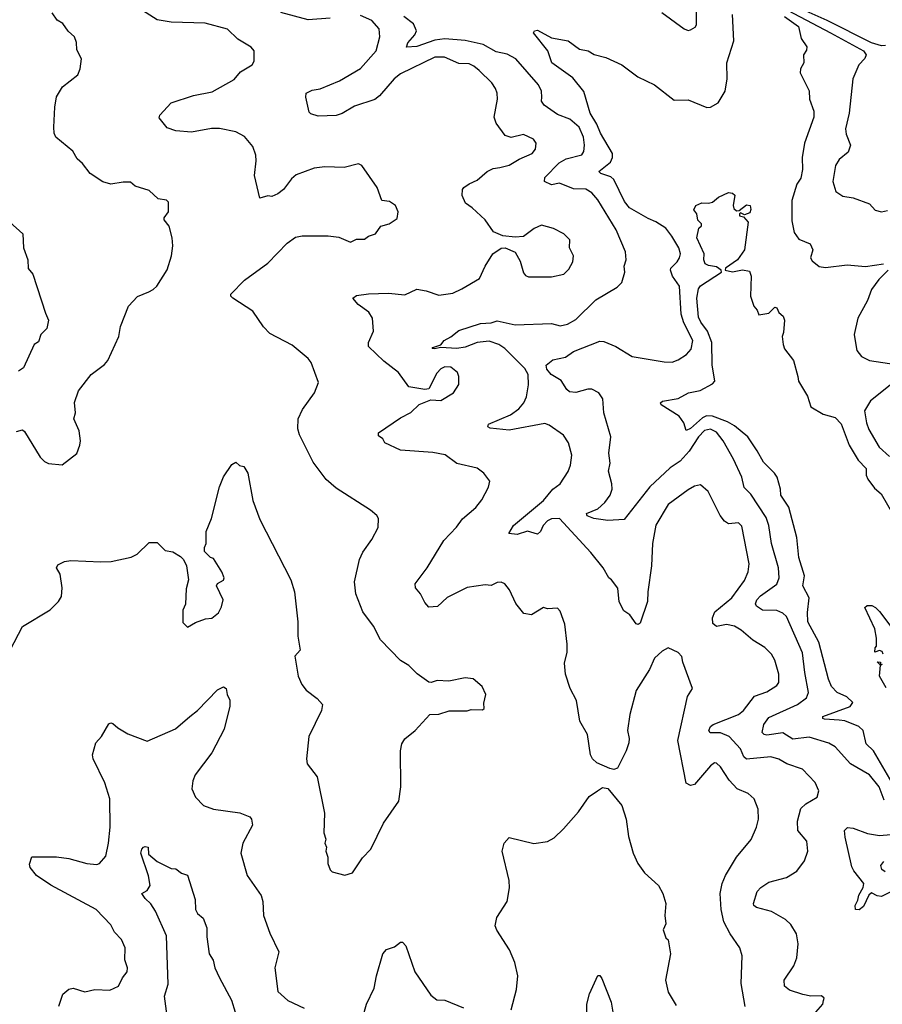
# Model space of a CAD drawing. Extents: x 1245515 to 1420776, y 606314 to 671314.
# Tile 165 of 256: x 1342941 to 1347229, y 630334 to 635230. Entities that reach past the tile are written whole.
import ezdxf

# ---------------------------------------------------------------- set-up
doc = ezdxf.new("R2010")
doc.units = 0

msp = doc.modelspace()

# ---------------------------------------------------------------- linework, layer by layer
at = {"layer": '0CON10XD'}
for points in [[(1346133.8, 635265), (1346245, 635183.8), (1346265, 635176.7), (1346275, 635180), (1346298.3, 635191.7), (1346306.1, 635203.9), (1346306.2, 635305)], [(1346698.5, 635308.5), (1346971.6, 635165), (1347135.5, 635075.5), (1347149.6, 635055), (1347143.1, 635036.9), (1347113.1, 635005), (1347082.9, 634935), (1347065.3, 634765), (1347046.8, 634686.8), (1347050, 634660), (1347071.9, 634605), (1347059.2, 634570.8), (1347014.2, 634535), (1346997.1, 634505), (1346982.9, 634425), (1346998.8, 634375), (1347032.6, 634352.6), (1347085, 634344.5), (1347165, 634313.8), (1347193.3, 634283.3), (1347225, 634273.6), (1347255, 634281.4)], [(1347225, 635098.9), (1347174.9, 635114.9), (1346954.7, 635225), (1346761.5, 635311.5)], [(1342894.3, 632095.7), (1342955, 632212), (1343093.3, 632295), (1343135, 632336.7), (1343148.3, 632361.7), (1343152.5, 632405), (1343142.3, 632472.3), (1343123.8, 632505), (1343130.8, 632519.2), (1343164.2, 632535.8), (1343195, 632540.8), (1343345, 632534), (1343396.4, 632536.4), (1343495, 632556.7), (1343525, 632572.5), (1343585, 632630), (1343625, 632630), (1343665, 632590), (1343703.2, 632583.2), (1343740.3, 632560.3), (1343756.2, 632545), (1343770, 632515), (1343780, 632445), (1343769.3, 632400.7), (1343766.1, 632323.9), (1343753, 632293), (1343751.7, 632231.7), (1343775, 632210), (1343815, 632233.3), (1343865, 632251.2), (1343895.9, 632254.1), (1343929.5, 632280.5), (1343945, 632310), (1343952.9, 632345), (1343918.8, 632415), (1343923.9, 632426.1), (1343955, 632443.3), (1343957.5, 632455), (1343946, 632485), (1343905, 632550), (1343890, 632555), (1343860, 632585), (1343860, 632605), (1343867.5, 632625), (1343868.8, 632685), (1343895, 632750), (1343935, 632907.5), (1343955, 632957.5), (1343995, 633017.5), (1344015, 633030), (1344033.9, 633013.9), (1344055, 633007.5), (1344075.8, 632975.8), (1344099.4, 632839.4), (1344134.3, 632745), (1344288.6, 632445), (1344307.1, 632385), (1344324.3, 632235), (1344324.3, 632165), (1344335.7, 632095), (1344309.2, 632065), (1344326, 631965), (1344343.8, 631925), (1344365, 631896.7), (1344420, 631855), (1344446.7, 631825), (1344441.2, 631795), (1344378.8, 631665), (1344367.1, 631555), (1344370.3, 631530.3), (1344420, 631465), (1344455.8, 631285), (1344453.6, 631186.4), (1344462.5, 631155), (1344457.5, 631135), (1344466, 631115), (1344463.3, 631095), (1344472.5, 631065), (1344472.5, 631035), (1344485, 631002.5), (1344495, 630993.3), (1344557, 630977), (1344595, 630987.5), (1344645, 631062.5), (1344687.5, 631105), (1344750, 631235), (1344826.7, 631345), (1344836.7, 631415), (1344833.9, 631593.9), (1344841.2, 631628.8), (1344855, 631653.3), (1344906.7, 631695), (1344980, 631775), (1345025, 631776.7), (1345076.4, 631793.6), (1345165, 631792.5), (1345185, 631800), (1345241.7, 631798.3), (1345250, 631805), (1345248.3, 631831.7), (1345258.8, 631875), (1345240, 631915), (1345195, 631952.5), (1345155, 631957.5), (1345075, 631941.2), (1345016.4, 631943.6), (1344985.9, 631934.1), (1344975, 631936.2), (1344917, 631977), (1344875, 632018.8), (1344834.3, 632044.3), (1344735, 632146.2), (1344700.8, 632215), (1344647.5, 632285), (1344611.4, 632375), (1344605.8, 632435), (1344630, 632545), (1344647.3, 632582.7), (1344691.2, 632645), (1344723.3, 632705), (1344725, 632750), (1344716.7, 632765), (1344685, 632791.2), (1344515, 632900), (1344465, 632943.8), (1344400.3, 633030.3), (1344332, 633165), (1344324, 633195), (1344326, 633245), (1344347.7, 633292.3), (1344407.5, 633375), (1344426.7, 633425), (1344390, 633525), (1344375.7, 633545.7), (1344355, 633561.2), (1344295, 633611.2), (1344185, 633668.8), (1344153.2, 633703.2), (1344099.7, 633779.7), (1344000, 633845), (1343991.2, 633855), (1343991.2, 633865), (1344058, 633935), (1344175, 634018.8), (1344271.7, 634118.3), (1344312.4, 634147.6), (1344345, 634154.4), (1344475, 634154.4), (1344527.9, 634147.9), (1344585, 634123.3), (1344615, 634138.8), (1344655, 634138.8), (1344675, 634154), (1344710, 634165), (1344737, 634203), (1344777.5, 634215), (1344818.3, 634241.7), (1344823.3, 634275), (1344810, 634305), (1344780, 634325), (1344740.7, 634330.7), (1344717.5, 634395), (1344642.5, 634505), (1344625, 634513.8), (1344555, 634494), (1344458.8, 634498.8), (1344405, 634491.2), (1344315, 634458), (1344292.1, 634437.9), (1344252.5, 634385), (1344225, 634364.3), (1344195, 634351.2), (1344175, 634353.3), (1344135, 634342.5), (1344107.9, 634455), (1344117.5, 634527.5), (1344115.6, 634555.6), (1344099.4, 634599.4), (1344059.2, 634649.2), (1344015, 634672.5), (1343935, 634689.1), (1343895, 634688), (1343795, 634670), (1343717.2, 634677.2), (1343675, 634691.2), (1343635, 634742.5), (1343637.5, 634755), (1343695, 634815.5), (1343805, 634852.5), (1343898.7, 634871.3), (1344008, 634932), (1344039.7, 634970.3), (1344097.5, 635005), (1344106.4, 635023.6), (1344106.7, 635055), (1344106.7, 635075), (1344092.7, 635092.7), (1344025, 635132.5), (1343975, 635183.1), (1343862.5, 635212.5), (1343695, 635217.1), (1343625, 635228.5), (1343551.2, 635275)], [(1342925, 633182.5), (1342955, 633190), (1342965, 633182.5), (1343043.3, 633055), (1343065, 633032.5), (1343085, 633023.3), (1343153, 633017), (1343225, 633072.5), (1343240, 633115), (1343243.8, 633135), (1343237.5, 633185), (1343211.2, 633245), (1343218.8, 633275), (1343213.9, 633326.1), (1343233.8, 633385), (1343296.7, 633465), (1343363.3, 633515), (1343380, 633535), (1343433.3, 633655), (1343442.5, 633705), (1343482.5, 633805), (1343527, 633853), (1343583, 633877), (1343605, 633887.5), (1343622.5, 633905), (1343673.6, 633986.4), (1343696.2, 634055), (1343703.3, 634105), (1343700, 634145), (1343685, 634202.5), (1343658.8, 634235), (1343658.8, 634245), (1343681.2, 634275), (1343681.7, 634321.7), (1343671.7, 634331.7), (1343629.3, 634339.3), (1343585, 634381.2), (1343515, 634402.5), (1343491.7, 634421.7), (1343455, 634422.5), (1343395, 634411.2), (1343355, 634423.8), (1343291.2, 634465), (1343254.2, 634514.2), (1343227.7, 634537.7), (1343205, 634576.2), (1343121.2, 634645), (1343112.5, 634665), (1343110.8, 634695), (1343115.6, 634795), (1343124.6, 634845.4), (1343154.3, 634895.7), (1343230, 634955), (1343241.2, 634985), (1343248.8, 635035), (1343225, 635080), (1343223.6, 635116.4), (1343213.8, 635145), (1343181.9, 635171.9), (1343155, 635210), (1343127.3, 635227.3), (1343103.2, 635263.2)], [(1344485, 635237.6), (1344375, 635229.2), (1344240, 635265)], [(1345066.7, 632356.7), (1345018.3, 632311.7), (1344975, 632308.8), (1344955, 632331.2), (1344934.3, 632375), (1344908.6, 632405), (1344907.5, 632425), (1344966.7, 632505), (1345049.8, 632640.2), (1345113.4, 632706.6), (1345142.8, 632747.2), (1345208, 632805), (1345238, 632842), (1345271.4, 632905), (1345278, 632935), (1345248.8, 632975), (1345215, 633000), (1345115, 633022.9), (1345056.4, 633066.4), (1344995, 633077.8), (1344835, 633088.6), (1344756.1, 633126.1), (1344746.2, 633146.2), (1344725, 633160), (1344724.1, 633175.9), (1344835, 633250.6), (1344885, 633276.7), (1344926.4, 633316.4), (1344985, 633338.8), (1345035, 633335.6), (1345098, 633375), (1345124.3, 633415.7), (1345124.3, 633455), (1345117.1, 633475), (1345085, 633501.2), (1345055, 633503.6), (1345035, 633493.1), (1345015, 633471.4), (1344975.8, 633394.2), (1344955, 633391.4), (1344875, 633404.4), (1344825, 633475.5), (1344751.3, 633531.3), (1344675.6, 633605), (1344674.5, 633625), (1344699.8, 633680.2), (1344694.5, 633745), (1344676.7, 633775), (1344623.3, 633813.3), (1344596.7, 633845), (1344615, 633858.1), (1344675, 633866.9), (1344775, 633869.5), (1344855, 633862.2), (1344915, 633889.4), (1344961.7, 633881.7), (1345025, 633860), (1345095, 633870), (1345138.7, 633891.3), (1345227, 633943), (1345255.8, 634004.2), (1345294, 634065), (1345335, 634094), (1345355, 634096), (1345405, 634073.8), (1345428.3, 634028.3), (1345445, 633971.2), (1345455, 633958), (1345471.3, 633951.3), (1345585, 633950.5), (1345645.4, 633964.6), (1345670.3, 633989.7), (1345691.2, 634025), (1345693.8, 634055), (1345673.8, 634095), (1345676, 634135), (1345645.5, 634165.5), (1345595, 634190.8), (1345535, 634208.6), (1345498.3, 634191.7), (1345445, 634151.8), (1345405, 634148.5), (1345343.3, 634155), (1345296.2, 634175), (1345255, 634233.8), (1345190.8, 634295), (1345157.7, 634317.7), (1345140.6, 634355), (1345142, 634385), (1345148.8, 634395), (1345175, 634414.2), (1345215, 634431.4), (1345265.4, 634474.6), (1345295, 634490), (1345327.5, 634495), (1345375, 634505.8), (1345423.5, 634536.5), (1345488, 634565), (1345505, 634586.7), (1345509.2, 634615), (1345495.5, 634635.5), (1345445, 634658.6), (1345384.4, 634644.4), (1345355, 634654), (1345310.6, 634715), (1345300, 634745), (1345316.7, 634835), (1345315.5, 634865), (1345306.9, 634886.9), (1345288.6, 634915), (1345225, 634976.7), (1345198.9, 634998.9), (1345175, 635009.5), (1345125, 635011.2), (1345053.7, 635043.6), (1345005, 635042.9), (1344835, 634961.1), (1344802.9, 634935), (1344729.5, 634850.5), (1344706.7, 634833.2), (1344605, 634800.4), (1344545, 634763.1), (1344515, 634753.1), (1344425, 634750.5), (1344388.3, 634761.7), (1344380, 634770), (1344363.1, 634845), (1344365.6, 634865), (1344395, 634879.7), (1344435, 634885.3), (1344530.8, 634925), (1344635, 634987.8), (1344713.3, 635075), (1344732.1, 635145), (1344728.2, 635185), (1344692.5, 635225), (1344635, 635250.7)], [(1346898.8, 630295), (1346933.3, 630335), (1346937, 630353), (1346940, 630365), (1346926.4, 630376.4), (1346874.3, 630374.3), (1346835, 630383.1), (1346768, 630405), (1346743.3, 630425), (1346741.4, 630455), (1346789.5, 630525), (1346804.5, 630565), (1346811.5, 630635), (1346802.2, 630685), (1346775, 630730.8), (1346747.5, 630755), (1346679.2, 630795), (1346604, 630815), (1346591.4, 630825), (1346589.4, 630835), (1346606.7, 630895), (1346624.7, 630915.3), (1346665, 630942.1), (1346753.8, 630965), (1346805, 630995.8), (1346842, 631048), (1346859.4, 631095), (1346854.4, 631145), (1346808.6, 631198.6), (1346807.1, 631245), (1346825, 631307.1), (1346848.6, 631331.4), (1346905.5, 631364.5), (1346914, 631395), (1346895, 631436.7), (1346832.8, 631502.8), (1346755, 631530.4), (1346715, 631553.1), (1346675, 631564.1), (1346555, 631552.3), (1346540.8, 631565), (1346523.8, 631605), (1346468.8, 631665), (1346425, 631684), (1346373.8, 631683.8), (1346366.9, 631695), (1346374.5, 631715), (1346389.2, 631725), (1346514.8, 631775.2), (1346538.8, 631795), (1346593.8, 631866.2), (1346655, 631888.1), (1346705, 631920), (1346715.6, 631935), (1346715.6, 631975), (1346695.4, 632045), (1346678.9, 632075), (1346645, 632107.5), (1346585, 632144.4), (1346527.8, 632195), (1346494.3, 632215), (1346455, 632222.1), (1346405, 632212.1), (1346386.8, 632226.8), (1346385.4, 632255), (1346397.5, 632285), (1346480.8, 632355), (1346545, 632441.4), (1346563.2, 632485), (1346566.9, 632525), (1346531.8, 632711.8), (1346515, 632728.1), (1346465, 632723.8), (1346445, 632736.7), (1346423.5, 632765), (1346363.6, 632883.6), (1346325, 632917.5), (1346295, 632910.6), (1346265, 632892.2), (1346165, 632818.6), (1346103.8, 632716.2), (1346087.5, 632625), (1346082.4, 632515), (1346062.9, 632385), (1346062.3, 632337.7), (1346025, 632230), (1346015, 632221.9), (1346005, 632225.8), (1345975, 632271.2), (1345945, 632290), (1345922, 632335), (1345913.9, 632403.9), (1345882.5, 632445), (1345870, 632455), (1345842, 632505), (1345780.9, 632580.9), (1345625, 632749.3), (1345585, 632747.5), (1345565, 632738.2), (1345544, 632715), (1345530.9, 632685), (1345515, 632672.5), (1345465, 632686.4), (1345415, 632670), (1345373.3, 632675), (1345395.5, 632714.5), (1345545, 632839.1), (1345591.1, 632895), (1345628.7, 632921.3), (1345667.4, 632982.6), (1345680, 633015), (1345685.5, 633065), (1345668.8, 633125), (1345645, 633164.3), (1345573.9, 633213.9), (1345551.2, 633221.2), (1345375, 633189.1), (1345280.6, 633199.4), (1345269.2, 633205), (1345272.1, 633217.9), (1345380.9, 633265), (1345423.3, 633295), (1345447.5, 633325), (1345460.8, 633355), (1345469.7, 633415), (1345468.2, 633465), (1345451.6, 633495), (1345353.2, 633595), (1345322.5, 633615), (1345275, 633632), (1345215.7, 633625), (1345155, 633601.7), (1345115, 633594.3), (1345035, 633600), (1345002.5, 633592.5), (1344991.2, 633595), (1344995, 633600), (1345035, 633612.5), (1345051.2, 633635), (1345085, 633653.1), (1345124.3, 633685), (1345231.6, 633718.4), (1345285, 633722.4), (1345315, 633732.1), (1345405, 633713.3), (1345585, 633718.5), (1345627.5, 633707.5), (1345665, 633715.4), (1345705, 633739.4), (1345805, 633837.1), (1345910.5, 633899.5), (1345935, 633923.3), (1345949.2, 633975), (1345945.8, 634005), (1345955.6, 634035), (1345953.1, 634075), (1345906.2, 634185), (1345814.7, 634334.7), (1345785, 634368.5), (1345755, 634387.1), (1345695, 634388.5), (1345625, 634416.2), (1345585, 634408.8), (1345550, 634425), (1345551.9, 634445), (1345622.2, 634517.8), (1345657.8, 634537.8), (1345735, 634558.1), (1345746.2, 634575), (1345749.1, 634605), (1345744.6, 634645), (1345722.7, 634695), (1345675.7, 634735), (1345615, 634758.2), (1345548.6, 634805), (1345535.5, 634825), (1345536.8, 634845), (1345534.6, 634875), (1345519.6, 634905), (1345406.9, 635035), (1345365, 635058.6), (1345309.4, 635069.4), (1345245.6, 635105.6), (1345155, 635126.3), (1345055, 635134.1), (1345005, 635128.5), (1344915, 635096), (1344863.8, 635093.8), (1344870.8, 635115), (1344905.3, 635154.7), (1344914.5, 635175), (1344898.4, 635208.4), (1344850, 635245)], [(1347239, 631349), (1347213.4, 631415), (1347165, 631475.4), (1347070.5, 631530.5), (1346995, 631613.5), (1346962.7, 631632.7), (1346865, 631662.7), (1346785, 631652.5), (1346734.7, 631684.7), (1346655, 631672.5), (1346642, 631675), (1346632.2, 631685), (1346639.6, 631725), (1346665, 631760.9), (1346807.5, 631825), (1346851.7, 631858.3), (1346862, 631885), (1346843.9, 631983.9), (1346832.3, 632082.3), (1346752.4, 632262.4), (1346735, 632279.5), (1346705, 632292.3), (1346634.3, 632294.3), (1346603.5, 632313.5), (1346598.5, 632325), (1346605.4, 632345), (1346623.8, 632365), (1346705, 632423.6), (1346717.2, 632455), (1346713.4, 632505), (1346678.4, 632625), (1346664.7, 632714.7), (1346651.3, 632755), (1346575, 632870.5), (1346543.3, 632903.3), (1346530.4, 632955), (1346488.8, 633045), (1346438.7, 633135), (1346405, 633178.4), (1346375, 633193), (1346345, 633186.5), (1346315.2, 633155), (1346269.5, 633085), (1346225, 633034.1), (1346175, 633001.1), (1346073, 632907), (1345946.2, 632743.8), (1345865, 632739.2), (1345795, 632750), (1345762.4, 632762.4), (1345758.8, 632775), (1345815, 632797.8), (1345850.1, 632829.9), (1345876.2, 632865), (1345886.1, 632895), (1345885, 632922.5), (1345868.1, 632985), (1345876.9, 633025), (1345869.1, 633075), (1345880.4, 633155), (1345844.5, 633275), (1345840.4, 633345), (1345820, 633375), (1345785, 633392), (1345765, 633393.2), (1345705, 633376.7), (1345675, 633379.2), (1345660.9, 633390.9), (1345633.3, 633435), (1345582.7, 633465), (1345561.3, 633491.3), (1345557.9, 633512.1), (1345591.5, 633538.5), (1345655, 633552.5), (1345695, 633579.1), (1345825, 633631.1), (1345845, 633629.4), (1345905, 633604.4), (1345985.6, 633555.6), (1346145, 633527.7), (1346185, 633527.3), (1346215, 633537.8), (1346256, 633565), (1346279.3, 633590.7), (1346287.8, 633635), (1346242.1, 633722.1), (1346229.7, 633765), (1346221.8, 633905), (1346186.2, 633955), (1346176.4, 633985), (1346178.5, 633995), (1346209.2, 634025), (1346220.8, 634045), (1346225.7, 634065), (1346217.5, 634095), (1346183.6, 634153.6), (1346152.4, 634192.4), (1346104.3, 634225), (1346065, 634240.8), (1345972.1, 634295), (1345947, 634325), (1345894.7, 634435), (1345879, 634449), (1345830, 634465), (1345820.6, 634475), (1345878.8, 634521.2), (1345888.7, 634545), (1345887.3, 634565), (1345827.8, 634665), (1345811, 634711), (1345777.5, 634765), (1345745, 634872.9), (1345691.3, 634941.3), (1345587.1, 635015), (1345567.1, 635075), (1345496.2, 635165), (1345500, 635175), (1345515, 635178), (1345585, 635140), (1345667.5, 635125), (1345723.7, 635083.7), (1345766.7, 635075), (1345796.9, 635056.9), (1345855, 635041.5), (1345933.8, 635005), (1346013.8, 634946.2), (1346096.7, 634905), (1346195, 634829.2), (1346265, 634830.6), (1346357, 634793), (1346375.5, 634794.5), (1346413.4, 634816.6), (1346448.2, 634875), (1346457.6, 634935), (1346456.9, 635015), (1346491.6, 635125), (1346485.2, 635255)], [(1346742.9, 635245), (1346812.9, 635195), (1346826.7, 635136.7), (1346854, 635095), (1346851.7, 635078.3), (1346836.7, 635055), (1346838.6, 635015), (1346823.3, 634985), (1346821.5, 634965), (1346865, 634876.7), (1346867.1, 634835), (1346888.9, 634775), (1346888.5, 634745), (1346841.8, 634615), (1346830.9, 634545), (1346832.2, 634485), (1346825, 634441.2), (1346805, 634412.5), (1346779.5, 634330.5), (1346778.8, 634228.8), (1346791.9, 634171.9), (1346815, 634138.9), (1346871.2, 634115), (1346883.8, 634085), (1346872, 634045), (1346880.3, 634030.3), (1346915, 634002.5), (1346947.6, 633997.6), (1347055, 634010.9), (1347145, 634002.7), (1347235, 634016)], [(1347245, 635101.2), (1347225, 635098.9)], [(1347300.8, 631395), (1347184.8, 631594.8), (1347149.5, 631629.5), (1347133.3, 631695), (1347112.5, 631715), (1347043.3, 631743.3), (1347015, 631746.1), (1346942.6, 631752.6), (1346934, 631755), (1346934, 631765), (1347069.4, 631815), (1347083.3, 631835), (1347053.7, 631863.6), (1347004.8, 631884.8), (1346977.3, 631915), (1346961.3, 631951.3), (1346914.2, 632135), (1346858.3, 632235), (1346857.4, 632282.6), (1346866.2, 632355), (1346833.6, 632415), (1346842.5, 632465), (1346813.8, 632555), (1346804, 632655), (1346765, 632806.2), (1346724.4, 632865), (1346723.5, 632895), (1346706.2, 632955), (1346693.6, 632975), (1346639, 633029), (1346606.8, 633086.8), (1346561.2, 633155), (1346495, 633210), (1346460.4, 633230.4), (1346385, 633258.8), (1346355, 633259.3), (1346335, 633250.7), (1346275, 633197.3), (1346255, 633186.7), (1346242.5, 633225), (1346218.8, 633258.8), (1346130, 633315), (1346127.5, 633325), (1346136.4, 633333.6), (1346215, 633346.9), (1346265.9, 633374.1), (1346324.3, 633385.7), (1346385, 633418.6), (1346396.8, 633433.2), (1346383.4, 633513.4), (1346381.5, 633625), (1346360.9, 633680.9), (1346326.7, 633725), (1346315, 633750), (1346307.5, 633845), (1346315, 633892), (1346325, 633905.6), (1346430, 633975), (1346427.5, 633985), (1346405, 634001.4), (1346365, 634006.7), (1346348, 634015), (1346342.2, 634035), (1346344.5, 634065), (1346307.8, 634145), (1346317.5, 634192.5), (1346330, 634205), (1346330, 634215), (1346313, 634233), (1346307.5, 634265), (1346292.5, 634285), (1346302.5, 634305), (1346331.7, 634318.3), (1346365, 634316.7), (1346385, 634322.5), (1346415, 634347.5), (1346465, 634370), (1346485, 634367.5), (1346497, 634357), (1346487.5, 634305), (1346491.7, 634291.7), (1346505, 634280), (1346518.3, 634281.7), (1346555, 634308.8), (1346572.5, 634305), (1346576.4, 634286.4), (1346570, 634270), (1346545, 634260), (1346525, 634270), (1346520, 634265), (1346520, 634255), (1346539.5, 634249.5), (1346563, 634223), (1346544, 634085), (1346510, 634035), (1346450, 633995), (1346447.5, 633985), (1346485, 633976), (1346535, 633985.6), (1346569.1, 633979.1), (1346577.5, 633955), (1346574.3, 633855), (1346590, 633805), (1346606.7, 633785), (1346615, 633762.5), (1346665, 633771.2), (1346695, 633800), (1346705, 633797.5), (1346714.2, 633774.2), (1346736.7, 633755), (1346743.8, 633735), (1346738.8, 633675), (1346731.2, 633655), (1346736.2, 633615), (1346742.7, 633592.7), (1346788, 633535), (1346808.6, 633455), (1346812.1, 633432.1), (1346857.2, 633357.2), (1346874.6, 633305), (1346935, 633267.8), (1346995, 633251.5), (1347025, 633220.5), (1347064.3, 633115), (1347109.1, 633039.1), (1347148.5, 632998.5), (1347149.7, 632965), (1347157.8, 632945), (1347190.3, 632900.3), (1347222.8, 632872.8), (1347279.6, 632775)], [(1342892.3, 634222.3), (1342956.7, 634165), (1342960, 634095), (1342981.2, 634035), (1342983, 633993), (1343006, 633965), (1343070, 633770), (1343083.8, 633735), (1343076.7, 633695), (1343045.7, 633664.3), (1343035, 633627.5), (1343013.8, 633615), (1342960.7, 633499.3), (1342935, 633482.5)], [(1347258.8, 633985), (1347212.2, 633937.8), (1347175, 633888), (1347155, 633834.2), (1347107.5, 633745), (1347090, 633665), (1347095, 633632.5), (1347103.3, 633585), (1347125.4, 633555.4), (1347165, 633535.6), (1347297.5, 633515)], [(1347310, 633445), (1347170, 633335), (1347141.4, 633285), (1347150.9, 633225), (1347162.4, 633192.4), (1347213.7, 633103.7), (1347265, 633057.1)], [(1346547.1, 630322.9), (1346527.9, 630437.9), (1346531.9, 630575), (1346521.4, 630615), (1346472.5, 630685), (1346441.5, 630745), (1346427.7, 630805), (1346423.1, 630885), (1346432.5, 630935), (1346449.4, 630975), (1346505, 631065.8), (1346576.8, 631153.2), (1346604.4, 631215), (1346614.4, 631255), (1346612.9, 631305), (1346592, 631355), (1346562.8, 631382.8), (1346508.6, 631405), (1346468.2, 631448.2), (1346425, 631514.3), (1346405, 631532.9), (1346395, 631534.2), (1346375, 631520), (1346295, 631427.1), (1346275, 631422.5), (1346255, 631433.8), (1346212.5, 631645), (1346261.1, 631865), (1346286.2, 631905), (1346238.1, 632035), (1346233.2, 632063.2), (1346215, 632084), (1346165, 632106.7), (1346135, 632090.8), (1346096.7, 632055), (1346071.2, 631998.8), (1346005.5, 631894.5), (1345974.6, 631775), (1345963.1, 631695), (1345971.4, 631655), (1345968.6, 631635), (1345955.5, 631594.5), (1345912.3, 631507.7), (1345895, 631502), (1345875, 631505.8), (1345810, 631535), (1345788.8, 631555), (1345778.8, 631575), (1345763.8, 631675), (1345725, 631742.5), (1345708.6, 631845), (1345676.9, 631905), (1345654.2, 631975), (1345649.7, 632030.3), (1345662, 632085), (1345662.5, 632125), (1345651.4, 632225), (1345628.5, 632288.5), (1345615, 632304), (1345565, 632300), (1345545, 632306.7), (1345485, 632270), (1345447.3, 632277.3), (1345407.3, 632327.3), (1345375.5, 632395.5), (1345353.3, 632425), (1345335, 632433.8), (1345315, 632431.2), (1345285, 632416.2), (1345255, 632419.2), (1345165, 632406.7), (1345066.7, 632356.7)], [(1347233.8, 632075), (1347228, 632088), (1347215, 632093.3), (1347192.5, 632085), (1347193.6, 632106.4), (1347200, 632115), (1347200, 632155), (1347191.7, 632201.7), (1347143, 632307), (1347153.6, 632316.4), (1347176.4, 632316.4), (1347195, 632307.5), (1347215, 632287.5), (1347328.3, 632138.3)], [(1347248.1, 631908.1), (1347214.5, 631965), (1347220, 632020), (1347203.3, 632036.7), (1347220, 632035), (1347220, 632020), (1347230, 632025)], [(1343136.2, 630325), (1343156.2, 630385), (1343185, 630408.8), (1343206.4, 630413.6), (1343265, 630395.6), (1343315, 630407.1), (1343390, 630405), (1343432.5, 630425), (1343452.5, 630465), (1343476.2, 630495), (1343476.7, 630515), (1343463.9, 630556.1), (1343466.2, 630615), (1343447, 630657), (1343413.3, 630693.3), (1343395, 630728.8), (1343321.4, 630805), (1343096.2, 630926.2), (1343024.3, 630974.3), (1342993.8, 631015), (1342989.3, 631030.7), (1343002, 631068), (1343125, 631067.5), (1343185, 631058.9), (1343275, 631034.4), (1343325, 631029.2), (1343338.8, 631035), (1343368.8, 631071.2), (1343383.1, 631135), (1343390.6, 631215), (1343389.2, 631355), (1343364.2, 631435), (1343306.3, 631555), (1343302.5, 631575), (1343319, 631635), (1343347.9, 631665), (1343385, 631728.6), (1343395, 631734.4), (1343405, 631730.4), (1343428.7, 631708.7), (1343479.2, 631679.2), (1343575, 631642.2), (1343715, 631703.3), (1343787.1, 631765), (1343825.8, 631795), (1343925, 631897.5), (1343955, 631913.3), (1343967.5, 631905), (1343972.5, 631875), (1343986.7, 631846.7), (1343985.8, 631815.8), (1343957.4, 631702.6), (1343896.5, 631585), (1343814.2, 631475), (1343801.4, 631445), (1343797.5, 631405), (1343815, 631363.3), (1343855, 631322.5), (1343905, 631304.3), (1344035, 631285.8), (1344085, 631266.7), (1344093.3, 631255), (1344099.2, 631225), (1344051.1, 631135), (1344040, 631085), (1344072.5, 630975), (1344141.4, 630875), (1344149.4, 630845), (1344152.9, 630775), (1344185, 630687.5), (1344229.2, 630595), (1344208.8, 630515), (1344225, 630397.5), (1344275, 630353.3), (1344355.8, 630315.8)], [(1345384.1, 630305.9), (1345411.7, 630408.3), (1345416.7, 630475), (1345402.4, 630542.4), (1345375.7, 630605), (1345312.4, 630702.4), (1345304.2, 630725), (1345312.5, 630765), (1345363.8, 630845), (1345375.9, 630914.1), (1345375, 630950), (1345340, 631095), (1345350, 631135), (1345375, 631163.3), (1345496.4, 631133.6), (1345565, 631143.3), (1345597.5, 631162.5), (1345644.2, 631205.8), (1345718.3, 631291.7), (1345772.3, 631367.7), (1345814, 631396), (1345838.3, 631411.7), (1345865, 631407.5), (1345935, 631322.5), (1345955.8, 631255), (1345968.3, 631168.3), (1345990, 631085), (1346014.3, 631034.3), (1346047.7, 630987.7), (1346116.7, 630925), (1346137.5, 630885), (1346153.3, 630835), (1346147.5, 630775), (1346152.5, 630735), (1346140, 630705), (1346154, 630665), (1346164, 630654), (1346176.2, 630585), (1346150.8, 630455), (1346164, 630395), (1346205, 630327.5)], [(1347295, 630904.8), (1347225, 630870.6), (1347203, 630873), (1347175, 630888.1), (1347162.4, 630877.6), (1347135, 630820.6), (1347115, 630804.4), (1347096.1, 630806.1), (1347094, 630825), (1347108, 630852), (1347112.6, 630877.4), (1347134.5, 630915), (1347136.8, 630935), (1347087.3, 630997.3), (1347078.1, 631018.1), (1347043.9, 631165), (1347041.8, 631198.2), (1347056.8, 631213.2), (1347085, 631210), (1347155, 631184), (1347215, 631173.9), (1347272, 631178)], [(1343565, 630860), (1343549.2, 630885), (1343575, 630900), (1343590, 630925), (1343582.2, 630972.2), (1343544, 631085), (1343548, 631105), (1343556.7, 631115), (1343565, 631119.2), (1343580, 631115), (1343580.8, 631080.8), (1343625, 631044.2), (1343695, 631008.8), (1343718, 631008), (1343745, 630986.2), (1343776, 630976), (1343814, 630855), (1343816, 630805), (1343825.8, 630785.8), (1343853.2, 630763.2), (1343871.1, 630715), (1343871.1, 630668.9), (1343883.5, 630585), (1343903.2, 630553.2), (1343911.1, 630515), (1343934.4, 630465), (1343993.6, 630355), (1344012.1, 630295)], [(1347243, 630993), (1347226.2, 631005), (1347222.5, 631025), (1347236.7, 631045)], [(1343673.8, 630275), (1343661.8, 630375), (1343680, 630435), (1343671.8, 630675), (1343616.8, 630796.8), (1343592.9, 630832.9), (1343565, 630860)], [(1344628, 630205), (1344665.8, 630335), (1344704, 630415), (1344714.5, 630475.5), (1344746.2, 630585), (1344765, 630606.7), (1344805, 630620), (1344835, 630642.5), (1344845, 630642.5), (1344860, 630625), (1344906, 630495), (1344985, 630378.8), (1345015, 630356), (1345055, 630354.2), (1345147, 630317)], [(1345760, 630295), (1345760, 630335), (1345773.8, 630386.2), (1345815, 630477.5), (1345825, 630477.5), (1345835, 630462.5), (1345882, 630345), (1345905.8, 630195)]]:
    msp.add_lwpolyline(points, dxfattribs=at)

doc.saveas('drawing.dxf')
